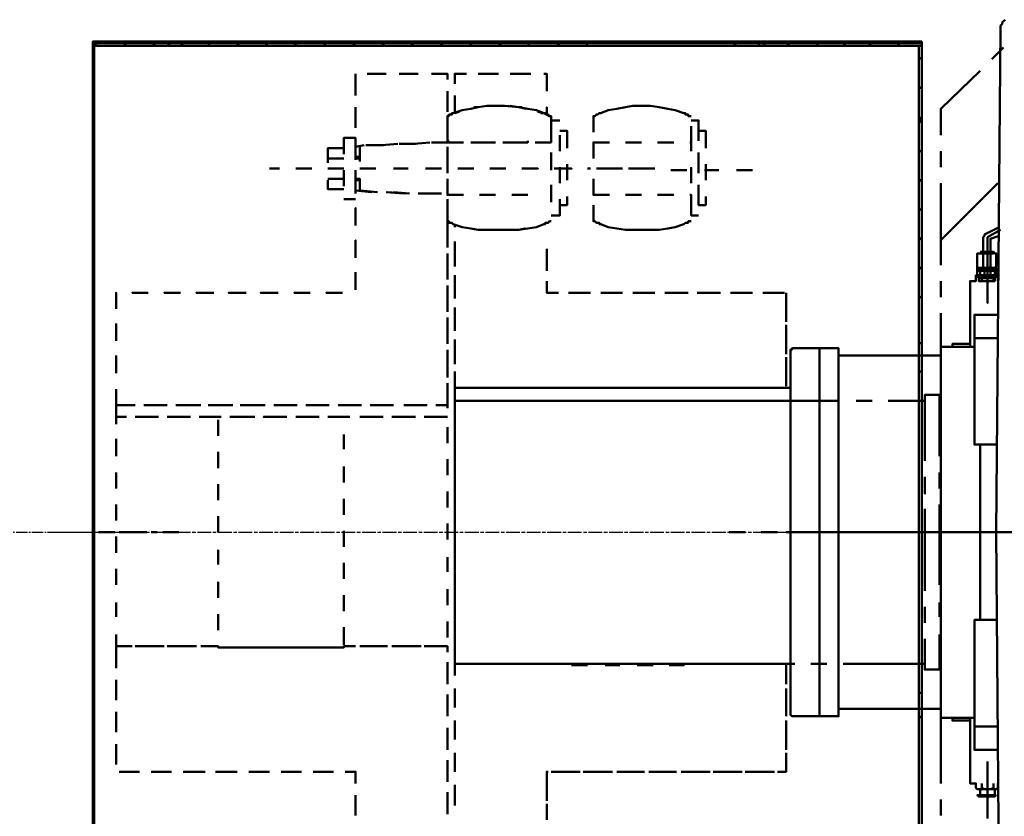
# Model space of a CAD drawing. Header units: millimetres. Extents: x -34725 to 178350, y -13707 to 126150.
# Tile 255 of 256: x 44036 to 44897, y 115163 to 115859. Entities that reach past the tile are written whole.
import ezdxf

# ---------------------------------------------------------------- set-up
doc = ezdxf.new("R2010")
doc.units = ezdxf.units.MM
doc.linetypes.add('AM_ISO08W050', pattern=[18, 12, -1.5, 3, -1.5])
doc.linetypes.add('GEN7', pattern=[13.75, 10, -1.25, 1.25, -1.25])
doc.layers.add('7', color=4, linetype='GEN7')
for name, color, linetype, lineweight in [('AM_0', 7, 'CONTINUOUS', 50), ('AM_4', 3, 'CONTINUOUS', 25), ('AM_7', 4, 'AM_ISO08W050', 25)]:
    doc.layers.add(name, color=color, linetype=linetype, lineweight=lineweight)

# ---------------------------------------------------------------- blocks, each defined once
blk = doc.blocks.new('B3SH15')
at = {"layer": 'AM_0'}
for p, q in [((2336.69, 448.7), (2337.97, 449.98)), ((2336.69, 447.43), (2336.69, 448.7)), ((2337.97, 451.25), (2339.25, 452.53)), ((2337.97, 449.98), (2337.97, 451.25)), ((2339.25, 452.53), (2340.52, 453.81)), ((2332.86, 5.77), (2336.69, 446.15)), ((2336.69, 446.15), (2336.69, 447.43))]:
    blk.add_line(p, q, dxfattribs=at)
for points in [[(2267.76, 434.66), (2267.76, 433.38), (1542.74, 433.38), (1542.74, 434.66)], [(1544.02, 430.83), (1544.02, 195.97), (1542.74, 195.97), (1542.74, 430.83)], [(2267.76, 430.83), (2267.76, 146.18), (2265.21, 146.18), (2265.21, 430.83)], [(1939.72, 391.26), (1939.72, 406.58)], [(1810.8, 345.31), (1824.84, 345.31)], [(1838.88, 346.59), (1852.92, 346.59)], [(1781.44, 344.03), (1796.76, 344.03)], [(1918.02, 323.61), (1932.06, 323.61)], [(1946.1, 323.61), (1961.42, 323.61)], [(2316.27, 238.09), (2316.27, 236.81), (2317.55, 236.81), (2321.38, 236.81), (2321.38, 238.09), (2322.65, 236.81), (2326.48, 236.81), (2327.76, 238.09), (2329.03, 236.81), (2331.59, 236.81), (2332.86, 238.09), (2332.86, 249.58), (2331.59, 249.58), (2330.31, 250.85), (2330.31, 249.58), (2329.03, 249.58), (2321.38, 249.58), (2320.1, 249.58), (2317.55, 249.58), (2316.27, 249.58)], [(2332.86, 235.54), (2332.86, 234.26), (2331.59, 234.26), (2316.27, 234.26), (2316.27, 235.54), (2316.27, 236.81), (2332.86, 236.81)], [(2316.27, 229.15), (2317.55, 229.15), (2317.55, 227.88), (2321.38, 227.88), (2322.65, 229.15), (2327.76, 229.15), (2327.76, 227.88), (2331.59, 227.88), (2332.86, 229.15), (2332.86, 234.26), (2331.59, 234.26), (2331.59, 235.54), (2330.31, 235.54), (2329.03, 235.54), (2327.76, 234.26), (2325.2, 234.26), (2321.38, 234.26), (2321.38, 235.54), (2317.55, 235.54), (2317.55, 234.26), (2316.27, 234.26)], [(2330.31, 235.54), (2318.82, 235.54), (2318.82, 236.81), (2330.31, 236.81)], [(2331.59, 234.26), (2331.59, 230.43), (2318.82, 230.43), (2318.82, 234.26)], [(1591.25, 215.11), (1577.21, 215.11)], [(1619.33, 215.11), (1605.29, 215.11)], [(1761.02, 215.11), (1746.97, 215.11)], [(2152.88, -65.71), (2152.88, -152.5), (2152.88, -153.78), (2154.16, -155.06), (2155.44, -155.06), (2195.01, -155.06), (2195.01, 166.61), (2183.52, 166.61), (2155.44, 166.61), (2154.16, 166.61), (2154.16, 165.33), (2152.88, 165.33), (2152.88, 164.05)], [(2284.36, 160.22), (2284.36, -148.67), (2195.01, -148.67), (2195.01, 160.22)], [(1563.17, 130.87), (1563.17, 116.83)], [(2332.86, 5.77), (2336.69, -466.51), (2337.97, -467.79), (2337.97, -469.06), (2339.25, -469.06), (2339.25, -470.34), (2340.52, -470.34), (2341.8, -471.62), (2429.87, -479.27), (2870.25, -479.27), (2957.05, -471.62), (2959.6, -471.62), (2959.6, -470.34), (2960.87, -469.06), (2962.15, -469.06), (2962.15, -467.79), (2962.15, -466.51), (2963.43, -466.51), (2967.26, 5.77)], [(2267.76, -134.63), (2267.76, -615.85), (2265.21, -615.85), (2265.21, -134.63)], [(1544.02, -184.42), (1544.02, -591.6), (1542.74, -591.6), (1542.74, -184.42)], [(2331.59, -218.88), (2331.59, -223.99), (2318.82, -223.99), (2318.82, -218.88)], [(2332.86, -223.99), (2331.59, -223.99), (2317.55, -223.99), (2316.27, -223.99), (2317.55, -225.26), (2331.59, -225.26)]]:
    blk.add_lwpolyline(points, close=True, dxfattribs=at)
for points in [[(1588.7, 433.38), (1542.74, 433.38), (1542.74, 430.83), (1612.95, 430.83)], [(1572.1, -604.37), (1572.1, -591.6), (1542.74, -591.6), (1542.74, 433.38), (2267.76, 433.38), (2267.76, -604.37)], [(1544.02, 421.9), (1544.02, 430.83), (1542.74, 430.83), (1542.74, 360.63)], [(1544.02, 433.38), (1546.57, 430.83)], [(1544.02, 430.83), (2267.76, 430.83)], [(1551.68, 433.38), (1552.95, 434.66)], [(1572.1, 430.83), (1569.55, 433.38)], [(1579.76, 434.66), (1577.21, 433.38)], [(1595.08, 433.38), (1597.63, 430.83)], [(1616.78, 433.38), (1602.74, 433.38), (1604.01, 434.66)], [(1607.84, 433.38), (1610.39, 430.83)], [(1619.33, 433.38), (1621.88, 430.83), (1620.61, 433.38)], [(1629.54, 434.66), (1626.99, 433.38)], [(1626.99, 430.83), (1641.03, 430.83)], [(1630.82, 434.66), (1628.27, 433.38)], [(1702.3, 433.38), (1630.82, 433.38)], [(1639.75, 433.38), (1641.03, 434.66)], [(1644.86, 433.38), (1643.58, 430.83)], [(1648.69, 433.38), (1651.24, 434.66)], [(1656.35, 430.83), (1726.55, 430.83)], [(1670.39, 430.83), (1669.11, 433.38)], [(1678.05, 434.66), (1675.49, 433.38)], [(1693.36, 433.38), (1695.92, 430.83)], [(1701.02, 433.38), (1703.58, 434.66)], [(1730.38, 433.38), (1716.34, 433.38)], [(1721.45, 430.83), (1718.89, 433.38)], [(1729.1, 434.66), (1726.55, 433.38)], [(1740.59, 430.83), (1754.63, 430.83)], [(1814.63, 433.38), (1744.42, 433.38), (1746.97, 430.83)], [(1752.08, 433.38), (1754.63, 434.66)], [(1768.67, 430.83), (1840.16, 430.83)], [(1772.5, 430.83), (1769.95, 433.38)], [(1780.16, 434.66), (1777.61, 433.38)], [(1795.48, 433.38), (1798.03, 430.83)], [(1803.14, 433.38), (1805.69, 434.66)], [(1823.56, 430.83), (1821.01, 433.38)], [(1831.22, 434.66), (1828.67, 433.38), (1843.98, 433.38)], [(1846.54, 433.38), (1849.09, 430.83)], [(1854.2, 433.38), (1855.47, 434.66)], [(1854.2, 430.83), (1868.24, 430.83)], [(1928.23, 433.38), (1856.75, 433.38)], [(1874.62, 430.83), (1872.07, 433.38)], [(1882.28, 434.66), (1879.72, 433.38)], [(1882.28, 430.83), (1952.48, 430.83)], [(1897.6, 433.38), (1900.15, 430.83)], [(1905.25, 433.38), (1906.53, 434.66)], [(1924.4, 430.83), (1923.12, 433.38)], [(1933.34, 434.66), (1930.78, 433.38)], [(1942.27, 433.38), (1956.31, 433.38), (1957.59, 434.66)], [(1948.65, 433.38), (1951.21, 430.83)], [(1966.52, 430.83), (1981.84, 430.83)], [(2040.56, 433.38), (1970.35, 433.38)], [(1975.46, 430.83), (1974.18, 433.38)], [(1995.88, 430.83), (2066.09, 430.83)], [(2069.92, 433.38), (2055.87, 433.38)], [(2080.13, 430.83), (2094.17, 430.83)], [(2154.16, 433.38), (2083.96, 433.38)], [(2087.79, 434.66), (2085.23, 433.38)], [(2103.1, 433.38), (2105.66, 430.83)], [(2108.21, 430.83), (2179.69, 430.83)], [(2110.76, 433.38), (2113.31, 434.66)], [(2124.8, 433.38), (2126.08, 430.83)], [(2131.18, 430.83), (2128.63, 433.38)], [(2131.18, 433.38), (2133.74, 434.66)], [(2137.57, 434.66), (2136.29, 433.38)], [(2151.61, 430.83), (2150.33, 433.38)], [(2159.27, 434.66), (2156.71, 433.38)], [(2183.52, 433.38), (2168.2, 433.38)], [(2175.86, 433.38), (2177.14, 430.83)], [(2182.24, 433.38), (2184.8, 434.66)], [(2193.73, 430.83), (2207.77, 430.83)], [(2221.81, 430.83), (2267.76, 430.83), (2267.76, 433.38), (2196.28, 433.38)], [(2201.39, 430.83), (2198.84, 433.38)], [(2209.05, 434.66), (2206.5, 433.38)], [(2221.81, 433.38), (2223.09, 430.83)], [(2228.19, 433.38), (2230.75, 434.66)], [(2248.62, 430.83), (2246.06, 433.38)], [(2256.28, 434.66), (2253.72, 433.38)], [(2265.21, 372.11), (2265.21, 430.83), (2267.76, 430.83), (2267.76, 360.63)], [(2329.03, 419.34), (2339.25, 429.55)], [(2267.76, 420.62), (2265.21, 419.34)], [(1544.02, 393.81), (1544.02, 407.86)], [(1772.5, 406.58), (1772.5, 391.26)], [(1782.72, 406.58), (1796.76, 406.58)], [(1799.31, 406.58), (1785.27, 406.58)], [(1810.8, 406.58), (1826.11, 406.58)], [(1827.39, 406.58), (1814.63, 406.58)], [(1838.88, 406.58), (1852.92, 406.58), (1852.92, 405.3)], [(1852.92, 401.47), (1852.92, 406.58), (1842.71, 406.58)], [(1859.3, 400.2), (1859.3, 406.58), (1869.51, 406.58)], [(1859.3, 397.64), (1859.3, 406.58), (1865.68, 406.58)], [(1879.72, 406.58), (1893.77, 406.58)], [(1883.55, 406.58), (1897.6, 406.58)], [(1907.81, 406.58), (1923.12, 406.58)], [(1911.64, 406.58), (1925.68, 406.58)], [(1937.17, 406.58), (1939.72, 406.58)], [(2284.36, 352.97), (2284.36, 375.94), (2318.82, 409.13)], [(1772.5, 387.43), (1772.5, 401.47)], [(1852.92, 391.26), (1852.92, 377.22)], [(1852.92, 373.39), (1852.92, 388.71)], [(2265.21, 393.81), (2267.76, 395.09)], [(1544.02, 386.16), (1542.74, 384.88)], [(1544.02, 309.57), (1544.02, 379.77)], [(1859.3, 372.11), (1859.3, 387.43)], [(1863.13, 373.39), (1859.3, 372.11), (1859.3, 383.6)], [(1772.5, 377.22), (1772.5, 363.18)], [(1772.5, 359.35), (1772.5, 373.39)], [(1859.3, 346.59), (1852.92, 346.59), (1852.92, 355.52), (1852.92, 369.56), (1854.2, 369.56), (1854.2, 370.84), (1855.47, 370.84), (1856.75, 370.84), (1856.75, 372.11), (1858.03, 372.11), (1865.68, 374.67), (1873.34, 375.94), (1879.72, 377.22), (1887.38, 378.5), (1902.7, 378.5), (1915.47, 377.22), (1923.12, 375.94), (1930.78, 374.67), (1937.17, 372.11), (1938.44, 372.11), (1939.72, 370.84), (1940.99, 370.84), (1942.27, 369.56), (1943.55, 369.56)], [(1852.92, 369.56), (1855.47, 370.84), (1858.03, 372.11), (1865.68, 374.67)], [(1889.94, 378.5), (1887.38, 378.5), (1879.72, 377.22), (1875.9, 377.22)], [(1918.02, 377.22), (1915.47, 377.22), (1903.98, 378.5)], [(1907.81, 378.5), (1915.47, 377.22), (1921.85, 375.94)], [(1932.06, 373.39), (1937.17, 372.11), (1939.72, 370.84), (1939.72, 377.22), (1939.72, 370.84)], [(1934.61, 372.11), (1937.17, 372.11), (1942.27, 369.56), (1943.55, 369.56), (1943.55, 364.46)], [(2066.09, 369.56), (2064.81, 369.56), (2063.53, 369.56), (2063.53, 370.84), (2062.26, 370.84), (2060.98, 370.84), (2060.98, 372.11), (2059.7, 372.11), (2052.05, 374.67), (2045.66, 375.94), (2038, 377.22), (2030.35, 378.5), (2015.03, 378.5), (2008.65, 377.22), (2000.99, 375.94), (1993.33, 374.67), (1986.95, 372.11), (1985.67, 372.11), (1984.39, 370.84), (1983.12, 370.84), (1981.84, 369.56), (1980.56, 369.56), (1980.56, 355.52)], [(1854.2, 346.59), (1852.92, 349.14), (1852.92, 361.9)], [(1951.21, 365.73), (1943.55, 365.73), (1943.55, 351.69)], [(2066.09, 365.73), (2072.47, 365.73), (2072.47, 351.69)], [(2267.76, 369.56), (2265.21, 363.18)], [(1542.74, 354.24), (1544.02, 355.52)], [(1851.64, 346.59), (1852.92, 346.59), (1852.92, 360.63)], [(1937.17, 346.59), (1943.55, 346.59), (1943.55, 360.63)], [(1957.59, 341.48), (1957.59, 356.8), (1951.21, 356.8)], [(2064.81, 346.59), (2066.09, 346.59), (2066.09, 360.63)], [(2072.47, 347.86), (2072.47, 356.8), (2078.85, 356.8), (2078.85, 341.48)], [(2265.21, 344.03), (2265.21, 358.07)], [(1542.74, 346.59), (1542.74, 331.27)], [(1772.5, 336.37), (1772.5, 350.42), (1762.29, 350.42), (1762.29, 336.37)], [(1772.5, 349.14), (1772.5, 342.76), (1780.16, 344.03)], [(1772.5, 331.27), (1772.5, 345.31)], [(1795.48, 344.03), (1809.52, 345.31)], [(1823.56, 345.31), (1837.6, 346.59)], [(1852.92, 346.59), (1866.96, 346.59)], [(1887.38, 346.59), (1873.34, 346.59)], [(1881, 346.59), (1895.04, 346.59)], [(1915.47, 346.59), (1901.42, 346.59)], [(1923.12, 347.86), (1923.12, 346.59), (1909.08, 346.59)], [(1943.55, 350.42), (1943.55, 346.59), (1929.51, 346.59)], [(1951.21, 338.93), (1951.21, 352.97)], [(1980.56, 332.55), (1980.56, 346.59), (1994.61, 346.59)], [(2008.65, 346.59), (2022.69, 346.59)], [(2036.73, 346.59), (2050.77, 346.59)], [(2066.09, 338.93), (2066.09, 352.97)], [(2267.76, 346.59), (2267.76, 331.27)], [(1762.29, 341.48), (1748.25, 341.48), (1748.25, 328.72)], [(1776.33, 342.76), (1776.33, 329.99)], [(1852.92, 328.72), (1852.92, 342.76)], [(1943.55, 337.65), (1943.55, 322.33)], [(2072.47, 337.65), (2072.47, 322.33)], [(2265.21, 337.65), (2267.76, 340.2)], [(2284.36, 324.89), (2284.36, 338.93)], [(1544.02, 331.27), (1542.74, 328.72)], [(1762.29, 332.55), (1748.25, 332.55)], [(1776.33, 333.82), (1772.5, 333.82)], [(1776.33, 332.55), (1772.5, 332.55)], [(1852.92, 333.82), (1852.92, 319.78)], [(1957.59, 327.44), (1957.59, 313.4)], [(2072.47, 319.78), (2072.47, 333.82)], [(2078.85, 327.44), (2078.85, 313.4)], [(2265.21, 258.51), (2265.21, 329.99)], [(1706.13, 323.61), (1697.19, 323.61)], [(1734.21, 323.61), (1720.17, 323.61)], [(1762.29, 323.61), (1748.25, 323.61)], [(1762.29, 322.33), (1762.29, 308.29)], [(1772.5, 322.33), (1772.5, 308.29)], [(1790.37, 323.61), (1776.33, 323.61)], [(1818.46, 323.61), (1805.69, 323.61)], [(1847.81, 323.61), (1833.77, 323.61)], [(1875.9, 323.61), (1861.85, 323.61)], [(1903.98, 323.61), (1889.94, 323.61)], [(1951.21, 310.85), (1951.21, 324.89)], [(1978.01, 323.61), (1975.46, 323.61)], [(1997.16, 323.61), (1983.12, 323.61)], [(2006.09, 323.61), (1992.05, 323.61)], [(2025.24, 323.61), (2011.2, 323.61)], [(2034.17, 323.61), (2020.13, 323.61)], [(2062.26, 322.33), (2048.22, 322.33)], [(2066.09, 310.85), (2066.09, 324.89)], [(2090.34, 322.33), (2077.57, 322.33)], [(2119.7, 322.33), (2105.66, 322.33)], [(2118.42, 322.33), (2118.42, 322.33)], [(1542.74, 317.23), (1542.74, 247.02)], [(1762.29, 314.67), (1748.25, 314.67)], [(1762.29, 305.74), (1748.25, 305.74), (1748.25, 313.4)], [(1772.5, 301.91), (1772.5, 317.23)], [(1772.5, 314.67), (1776.33, 314.67), (1776.33, 304.46), (1791.65, 303.19)], [(1776.33, 313.4), (1772.5, 313.4)], [(1866.96, 300.63), (1852.92, 300.63), (1852.92, 314.67)], [(1980.56, 314.67), (1980.56, 300.63), (1994.61, 300.63)], [(2267.76, 314.67), (2265.21, 312.12)], [(2267.76, 317.23), (2267.76, 247.02)], [(2284.36, 239.36), (2284.36, 310.85)], [(2284.36, 261.06), (2334.14, 310.85)], [(1542.74, 303.19), (1544.02, 304.46)], [(1772.5, 303.19), (1772.5, 304.46), (1786.54, 303.19), (1772.5, 304.46)], [(1799.31, 303.19), (1814.63, 301.91)], [(1800.59, 303.19), (1815.9, 301.91)], [(1805.69, 303.19), (1819.73, 301.91)], [(1827.39, 301.91), (1842.71, 301.91)], [(1828.67, 301.91), (1843.98, 301.91)], [(1833.77, 301.91), (1847.81, 301.91)], [(1943.55, 309.57), (1943.55, 294.25)], [(2072.47, 309.57), (2072.47, 294.25)], [(2078.85, 299.36), (2078.85, 291.7), (2072.47, 291.7), (2072.47, 305.74)], [(1544.02, 281.49), (1544.02, 294.25)], [(1772.5, 296.8), (1762.29, 296.8)], [(1852.92, 296.8), (1852.92, 282.76)], [(1881, 300.63), (1895.04, 300.63)], [(1909.08, 300.63), (1923.12, 300.63)], [(1943.55, 300.63), (1943.55, 300.63)], [(1943.55, 282.76), (1951.21, 282.76), (1951.21, 296.8)], [(1957.59, 299.36), (1957.59, 291.7), (1951.21, 291.7)], [(2008.65, 300.63), (2022.69, 300.63)], [(2036.73, 300.63), (2050.77, 300.63)], [(2064.81, 300.63), (2066.09, 300.63), (2066.09, 286.59)], [(2072.47, 282.76), (2066.09, 282.76), (2066.09, 296.8)], [(1772.5, 275.11), (1772.5, 289.15), (1772.5, 273.83)], [(1943.55, 277.66), (1942.27, 277.66), (1940.99, 276.38), (1939.72, 276.38), (1938.44, 276.38), (1938.44, 275.11), (1937.17, 275.11), (1930.78, 272.55), (1923.12, 271.28), (1915.47, 270), (1879.72, 270), (1873.34, 271.28), (1865.68, 272.55), (1858.03, 275.11), (1856.75, 276.38), (1855.47, 276.38), (1854.2, 276.38), (1854.2, 277.66), (1852.92, 277.66), (1852.92, 291.7)], [(2066.09, 277.66), (2064.81, 277.66), (2063.53, 277.66), (2063.53, 276.38), (2062.26, 276.38), (2060.98, 276.38), (2059.7, 275.11), (2052.05, 272.55), (2045.66, 271.28), (2038, 270), (2008.65, 270), (2000.99, 271.28), (1993.33, 272.55), (1986.95, 275.11), (1985.67, 275.11), (1985.67, 276.38), (1984.39, 276.38), (1983.12, 276.38), (1981.84, 277.66), (1980.56, 277.66), (1980.56, 291.7)], [(2265.21, 286.59), (2267.76, 289.15)], [(1544.02, 280.21), (1542.74, 277.66)], [(1542.74, 206.18), (1542.74, 278.93)], [(1852.92, 277.66), (1852.92, 277.66), (1852.92, 263.62)], [(1852.92, 268.72), (1852.92, 254.68)], [(1859.3, 272.55), (1859.3, 275.11)], [(1879.72, 270), (1887.38, 270), (1893.77, 270)], [(1906.53, 270), (1915.47, 270), (1920.57, 271.28)], [(1907.81, 270), (1915.47, 270), (1921.85, 271.28)], [(2335.42, 272.55), (2322.65, 266.17), (2322.65, 264.89), (2321.38, 263.62), (2321.38, 250.85)], [(2325.2, 257.23), (2325.2, 206.18), (2325.2, 263.62), (2336.69, 270)], [(1542.74, 204.9), (1542.74, 195.97), (1544.02, 195.97), (1544.02, 266.17)], [(1772.5, 247.02), (1772.5, 261.06), (1772.5, 245.75)], [(1859.3, 244.47), (1859.3, 259.79)], [(2267.76, 263.62), (2265.21, 261.06)], [(2325.2, 215.11), (2325.2, 259.79)], [(2327.76, 250.85), (2327.76, 262.34), (2335.42, 264.89)], [(1542.74, 252.13), (1544.02, 253.41)], [(1859.3, 238.09), (1859.3, 252.13)], [(1939.72, 253.41), (1939.72, 239.36)], [(2318.82, 250.85), (2330.31, 250.85)], [(1852.92, 249.58), (1852.92, 235.54)], [(1939.72, 248.3), (1939.72, 234.26)], [(2265.21, 230.43), (2265.21, 244.47)], [(2321.38, 238.09), (2321.38, 249.58)], [(2327.76, 238.09), (2327.76, 249.58)], [(1542.74, 232.98), (1542.74, 218.94)], [(1772.5, 218.94), (1772.5, 232.98)], [(1852.92, 240.64), (1852.92, 226.6)], [(2265.21, 235.54), (2267.76, 238.09)], [(2267.76, 232.98), (2267.76, 218.94)], [(2318.82, 236.81), (2330.31, 236.81)], [(2322.65, 236.81), (2323.93, 236.81), (2326.48, 236.81)], [(2322.65, 229.15), (2322.65, 234.26)], [(2327.76, 229.15), (2327.76, 234.26)], [(1544.02, 229.15), (1542.74, 226.6)], [(1772.5, 217.66), (1772.5, 231.71)], [(1859.3, 216.39), (1859.3, 230.43)], [(1859.3, 210.01), (1859.3, 224.05)], [(1939.72, 225.32), (1939.72, 215.11), (1944.82, 215.11)], [(2284.36, 211.28), (2284.36, 225.32)], [(2294.57, 167.88), (2294.57, 170.44), (2309.89, 170.44), (2309.89, 167.88), (2309.89, 225.32), (2314.99, 225.32), (2314.99, 229.15), (2314.99, 230.43), (2316.27, 230.43), (2318.82, 230.43), (2320.1, 229.15), (2322.65, 230.43), (2327.76, 230.43), (2330.31, 229.15), (2330.31, 230.43), (2331.59, 230.43), (2334.14, 230.43), (2334.14, 229.15), (2334.14, 225.32)], [(2317.55, 230.43), (2331.59, 230.43)], [(2331.59, 227.88), (2331.59, 225.32), (2317.55, 225.32), (2317.55, 227.88)], [(2318.82, 227.88), (2330.31, 227.88)], [(2320.1, 229.15), (2320.1, 225.32)], [(2330.31, 229.15), (2330.31, 225.32)], [(2334.14, 225.32), (2334.14, 225.32)], [(1852.92, 221.49), (1852.92, 206.18)], [(1939.72, 220.22), (1939.72, 215.11), (1949.93, 215.11)], [(2267.76, 204.9), (2267.76, 146.18), (2265.21, 146.18), (2265.21, 216.39)], [(1563.17, 202.35), (1563.17, 215.11), (1563.17, 201.07)], [(1647.41, 215.11), (1633.37, 215.11), (1648.69, 215.11)], [(1675.49, 215.11), (1661.45, 215.11), (1676.77, 215.11)], [(1703.58, 215.11), (1689.53, 215.11), (1704.85, 215.11)], [(1731.66, 215.11), (1718.89, 215.11), (1732.93, 215.11)], [(1852.92, 212.56), (1852.92, 198.52)], [(1958.86, 215.11), (1972.91, 215.11)], [(1963.97, 215.11), (1978.01, 215.11)], [(1986.95, 215.11), (2000.99, 215.11)], [(1992.05, 215.11), (2006.09, 215.11)], [(2015.03, 215.11), (2029.07, 215.11)], [(2020.13, 215.11), (2034.17, 215.11)], [(2043.11, 215.11), (2058.43, 215.11)], [(2049.49, 215.11), (2063.53, 215.11)], [(2071.19, 215.11), (2086.51, 215.11)], [(2077.57, 215.11), (2091.61, 215.11)], [(2100.55, 215.11), (2114.59, 215.11)], [(2105.66, 215.11), (2119.7, 215.11)], [(2128.63, 215.11), (2142.67, 215.11)], [(2133.74, 215.11), (2147.78, 215.11)], [(2149.05, 215.11), (2149.05, 202.35)], [(2267.76, 212.56), (2265.21, 210.01)], [(1542.74, 201.07), (1544.02, 203.62)], [(1859.3, 188.31), (1859.3, 202.35)], [(2149.05, 203.62), (2149.05, 189.58)], [(1544.02, 197.24), (1542.74, 195.97)], [(1544.02, -184.42), (1544.02, 195.97)], [(1852.92, 193.41), (1852.92, 178.1)], [(1859.3, 181.92), (1859.3, 194.69)], [(2284.36, 127.04), (2284.36, 197.24)], [(2334.14, 195.97), (2313.72, 195.97), (2313.72, 167.88), (2284.36, 167.88), (2284.36, -156.33), (2313.72, -156.33), (2313.72, -184.42), (2334.14, -184.42)], [(2332.86, 82.36), (2313.72, 82.36), (2313.72, 195.97)], [(1563.17, 174.27), (1563.17, 188.31)], [(1563.17, 172.99), (1563.17, 187.03)], [(1852.92, 184.48), (1852.92, 170.44)], [(2149.05, 187.03), (2149.05, 172.99)], [(1859.3, 160.22), (1859.3, 174.27)], [(2149.05, 175.54), (2149.05, 161.5)], [(2334.14, 175.54), (2313.72, 175.54)], [(1852.92, 165.33), (1852.92, 150.01)], [(1859.3, 152.57), (1859.3, 166.61)], [(2178.41, 166.61), (2178.41, -155.06)], [(2265.21, 170.44), (2267.76, 171.71)], [(1563.17, 146.18), (1563.17, 160.22)], [(1563.17, 144.91), (1563.17, 158.95)], [(1852.92, 156.4), (1852.92, 141.08)], [(2149.05, 158.95), (2149.05, 144.91)], [(1866.96, 132.14), (1859.3, 132.14), (1859.3, 146.18)], [(1859.3, 132.14), (1859.3, 138.53)], [(2149.05, 146.18), (2149.05, 133.42)], [(2265.21, -134.63), (2265.21, 146.18)], [(2267.76, 146.18), (2266.49, 146.18)], [(1852.92, 135.97), (1852.92, 121.93)], [(1859.3, 120.66), (1859.3, 132.14), (2152.88, 132.14)], [(1895.04, 132.14), (1881, 132.14)], [(1923.12, 132.14), (1909.08, 132.14)], [(1952.48, 132.14), (1937.17, 132.14)], [(1980.56, 132.14), (1965.25, 132.14)], [(2008.65, 132.14), (1994.61, 132.14)], [(2036.73, 132.14), (2022.69, 132.14)], [(2064.81, 132.14), (2050.77, 132.14)], [(2092.89, 132.14), (2078.85, 132.14)], [(2120.97, 132.14), (2108.21, 132.14)], [(2149.05, 132.14), (2136.29, 132.14)], [(1852.92, 127.04), (1852.92, 116.83), (1849.09, 116.83)], [(2152.88, -109.11), (1859.3, -109.11), (1859.3, 5.77), (1859.3, 120.66), (2152.88, 120.66)], [(1870.79, 120.66), (1884.83, 120.66)], [(1898.87, 120.66), (1969.08, 120.66)], [(1983.12, 120.66), (1998.43, 120.66)], [(2011.2, 120.66), (2082.68, 120.66)], [(2027.79, 120.66), (2083.96, 120.66)], [(2096.72, 120.66), (2110.76, 120.66)], [(2124.8, 120.66), (2195.01, 120.66)], [(2195.01, -109.11), (2195.01, 120.66)], [(2210.32, 120.66), (2224.37, 120.66)], [(2238.41, 120.66), (2270.32, 120.66)], [(2283.08, 72.15), (2283.08, 125.76), (2270.32, 125.76), (2270.32, 68.32)], [(1573.38, 116.83), (1563.17, 116.83), (1563.17, 106.61), (1565.72, 106.61)], [(1579.76, 116.83), (1565.72, 116.83)], [(1601.46, 116.83), (1587.42, 116.83)], [(1607.84, 116.83), (1593.8, 116.83)], [(1629.54, 116.83), (1615.5, 116.83)], [(1637.2, 116.83), (1621.88, 116.83)], [(1658.9, 116.83), (1643.58, 116.83)], [(1665.28, 116.83), (1649.96, 116.83)], [(1686.98, 116.83), (1671.66, 116.83)], [(1693.36, 116.83), (1679.32, 116.83)], [(1715.06, 116.83), (1701.02, 116.83)], [(1721.45, 116.83), (1707.4, 116.83)], [(1743.15, 116.83), (1729.1, 116.83)], [(1749.53, 116.83), (1735.49, 116.83)], [(1771.23, 116.83), (1757.19, 116.83)], [(1777.61, 116.83), (1763.57, 116.83)], [(1799.31, 116.83), (1785.27, 116.83)], [(1805.69, 116.83), (1791.65, 116.83)], [(1827.39, 116.83), (1814.63, 116.83)], [(1835.05, 116.83), (1821.01, 116.83)], [(1852.92, 114.27), (1852.92, 116.83), (1842.71, 116.83)], [(1859.3, 46.62), (1859.3, 116.83)], [(1572.1, 106.61), (1563.17, 106.61), (1563.17, 100.23)], [(1579.76, 106.61), (1593.8, 106.61)], [(1600.18, 106.61), (1586.14, 106.61)], [(1607.84, 106.61), (1621.88, 106.61)], [(1628.27, 106.61), (1614.22, 106.61)], [(1635.92, 106.61), (1649.96, 106.61)], [(1655.07, 106.61), (1652.52, 106.61), (1642.31, 106.61)], [(1652.52, 104.06), (1652.52, 90.02)], [(1662.73, 106.61), (1678.05, 106.61)], [(1679.32, 106.61), (1664.01, 106.61)], [(1684.43, 106.61), (1670.39, 106.61)], [(1707.4, 106.61), (1692.09, 106.61), (1706.13, 106.61)], [(1712.51, 106.61), (1698.47, 106.61)], [(1720.17, 106.61), (1734.21, 106.61)], [(1735.49, 106.61), (1721.45, 106.61)], [(1740.59, 106.61), (1726.55, 106.61)], [(1748.25, 106.61), (1762.29, 106.61), (1749.53, 106.61)], [(1767.4, 106.61), (1762.29, 106.61), (1754.63, 106.61)], [(1776.33, 106.61), (1789.1, 106.61)], [(1796.76, 106.61), (1781.44, 106.61)], [(1804.41, 106.61), (1818.46, 106.61)], [(1824.84, 106.61), (1810.8, 106.61)], [(1832.5, 106.61), (1846.54, 106.61)], [(1852.92, 106.61), (1838.88, 106.61)], [(2284.36, 97.68), (2284.36, 111.72)], [(1852.92, 83.64), (1852.92, 97.68)], [(1563.17, 87.47), (1563.17, 72.15)], [(1762.29, 78.53), (1762.29, 91.3)], [(2284.36, 13.43), (2284.36, 83.64)], [(2318.82, 82.36), (2318.82, -70.81)], [(1652.52, 75.98), (1652.52, 61.94)], [(1852.92, 55.56), (1852.92, 69.6)], [(1762.29, 49.17), (1762.29, 63.22)], [(1563.17, 58.11), (1563.17, 44.07)], [(2270.32, 54.28), (2270.32, 38.96)], [(2283.08, 44.07), (2283.08, 58.11)], [(1652.52, 47.9), (1652.52, 33.86)], [(1762.29, 21.09), (1762.29, 35.13)], [(1852.92, 27.47), (1852.92, 41.52)], [(1563.17, 30.03), (1563.17, 15.99)], [(1859.3, 18.54), (1859.3, 32.58)], [(2270.32, 26.2), (2270.32, -45.28)], [(2283.08, -40.18), (2283.08, 30.03)], [(1652.52, 19.82), (1652.52, 5.77)], [(1852.92, -0.61), (1852.92, 13.43)], [(1561.89, 5.77), (1547.85, 5.77)], [(1563.17, 1.95), (1563.17, -12.1)], [(1565.72, 5.77), (1579.76, 5.77)], [(1589.97, 5.77), (1575.93, 5.77)], [(1593.8, 5.77), (1598.91, 5.77)], [(1618.05, 5.77), (1604.01, 5.77)], [(1762.29, -6.99), (1762.29, 7.05)], [(1859.3, -66.98), (1859.3, 4.5)], [(2113.31, 5.77), (2099.27, 5.77)], [(2141.4, 5.77), (2127.36, 5.77)], [(2290.74, 5.77), (2219.26, 5.77), (2149.05, 5.77)], [(2169.48, 5.77), (2155.44, 5.77)], [(2247.34, 5.77), (2234.58, 5.77)], [(2332.86, 5.77), (2262.66, 5.77)], [(2284.36, -14.65), (2284.36, -0.61)], [(1652.52, -9.54), (1652.52, -22.31)], [(1852.92, -28.69), (1852.92, -15.92)], [(1762.29, -35.07), (1762.29, -21.03)], [(1563.17, -26.14), (1563.17, -40.18)], [(2284.36, -100.17), (2284.36, -28.69)], [(1652.52, -37.62), (1652.52, -51.67)], [(1762.29, -63.15), (1762.29, -49.11)], [(1852.92, -58.05), (1852.92, -44.01)], [(1563.17, -55.49), (1563.17, -68.26)], [(2270.32, -59.32), (2270.32, -73.36)], [(2283.08, -68.26), (2283.08, -55.49)], [(1652.52, -65.71), (1652.52, -79.75)], [(1762.29, -92.51), (1762.29, -77.19)], [(1852.92, -86.13), (1852.92, -72.09)], [(2332.86, -70.81), (2313.72, -70.81), (2313.72, -184.42)], [(1563.17, -83.58), (1563.17, -93.79), (1565.72, -93.79)], [(1859.3, -95.06), (1859.3, -81.02)], [(2270.32, -87.41), (2270.32, -114.21), (2283.08, -114.21), (2283.08, -83.58)], [(1563.17, -107.83), (1563.17, -93.79), (1577.21, -93.79)], [(1579.76, -93.79), (1593.8, -93.79)], [(1591.25, -93.79), (1605.29, -93.79)], [(1607.84, -93.79), (1621.88, -93.79)], [(1619.33, -93.79), (1633.37, -93.79)], [(1637.2, -93.79), (1649.96, -93.79)], [(1647.41, -93.79), (1652.52, -93.79), (1652.52, -95.06), (1660.18, -95.06)], [(1652.52, -93.79), (1652.52, -95.06), (1666.56, -95.06)], [(1759.74, -95.06), (1762.29, -95.06), (1762.29, -93.79), (1772.5, -93.79)], [(1776.33, -93.79), (1790.37, -93.79)], [(1786.54, -93.79), (1800.59, -93.79)], [(1804.41, -93.79), (1818.46, -93.79)], [(1815.9, -93.79), (1829.94, -93.79)], [(1832.5, -93.79), (1846.54, -93.79)], [(1843.98, -93.79), (1852.92, -93.79), (1852.92, -98.89)], [(1563.17, -112.93), (1563.17, -97.62)], [(1664.01, -95.06), (1678.05, -95.06)], [(1674.22, -95.06), (1689.53, -95.06)], [(1680.6, -95.06), (1694.64, -95.06)], [(1692.09, -95.06), (1706.13, -95.06)], [(1703.58, -95.06), (1717.62, -95.06)], [(1708.68, -95.06), (1724, -95.06)], [(1720.17, -95.06), (1734.21, -95.06)], [(1731.66, -95.06), (1745.7, -95.06)], [(1738.04, -95.06), (1752.08, -95.06)], [(1748.25, -95.06), (1762.29, -95.06)], [(1852.92, -121.87), (1852.92, -107.83)], [(1866.96, -109.11), (1859.3, -109.11), (1859.3, -116.76)], [(1864.41, -109.11), (1859.3, -109.11), (1859.3, -119.32)], [(1930.78, -109.11), (1859.3, -109.11)], [(1892.49, -109.11), (1877.17, -109.11)], [(1895.04, -109.11), (1881, -109.11)], [(1920.57, -109.11), (1906.53, -109.11)], [(1923.12, -109.11), (1909.08, -109.11)], [(1948.65, -109.11), (1934.61, -109.11)], [(1952.48, -109.11), (1937.17, -109.11)], [(1958.86, -109.11), (1943.55, -109.11)], [(1975.46, -110.38), (1961.42, -110.38)], [(1980.56, -109.11), (1965.25, -109.11)], [(2043.11, -109.11), (1972.91, -109.11)], [(2003.54, -110.38), (1990.78, -110.38)], [(2008.65, -109.11), (1994.61, -109.11)], [(2032.9, -110.38), (2018.86, -110.38)], [(2036.73, -109.11), (2022.69, -109.11)], [(2027.79, -109.11), (2083.96, -109.11)], [(2057.15, -109.11), (2071.19, -109.11), (2059.7, -109.11), (2059.7, -110.38), (2046.94, -110.38)], [(2064.81, -109.11), (2050.77, -109.11)], [(2092.89, -109.11), (2078.85, -109.11)], [(2099.27, -109.11), (2086.51, -109.11), (2156.71, -109.11)], [(2120.97, -109.11), (2108.21, -109.11)], [(2128.63, -109.11), (2114.59, -109.11)], [(2149.05, -109.11), (2136.29, -109.11)], [(2149.05, -116.76), (2149.05, -109.11), (2142.67, -109.11)], [(2184.8, -109.11), (2170.75, -109.11)], [(2270.32, -109.11), (2198.84, -109.11)], [(1852.92, -112.93), (1852.92, -126.98)], [(2149.05, -126.98), (2149.05, -112.93)], [(2284.36, -128.25), (2284.36, -114.21)], [(1563.17, -123.15), (1563.17, -135.91)], [(1563.17, -141.02), (1563.17, -125.7)], [(1852.92, -149.95), (1852.92, -135.91)], [(1859.3, -130.8), (1859.3, -144.85)], [(1859.3, -133.36), (1859.3, -147.4)], [(2149.05, -144.85), (2149.05, -130.8)], [(2265.21, -163.99), (2265.21, -134.63), (2267.76, -134.63), (2267.76, -204.84)], [(1852.92, -142.29), (1852.92, -155.06)], [(2149.05, -155.06), (2149.05, -142.29)], [(2284.36, -213.77), (2284.36, -142.29)], [(1563.17, -151.23), (1563.17, -165.27)], [(1563.17, -169.1), (1563.17, -155.06)], [(1859.3, -158.89), (1859.3, -172.93)], [(1859.3, -161.44), (1859.3, -175.48)], [(2149.05, -172.93), (2149.05, -158.89)], [(2265.21, -156.33), (2267.76, -155.06)], [(2294.57, -156.33), (2294.57, -158.89), (2309.89, -158.89), (2309.89, -156.33), (2309.89, -213.77), (2314.99, -213.77), (2314.99, -217.6), (2316.27, -218.88), (2318.82, -218.88), (2320.1, -217.6), (2322.65, -218.88), (2327.76, -218.88), (2330.31, -217.6), (2330.31, -218.88), (2331.59, -218.88), (2332.86, -218.88), (2334.14, -217.6), (2334.14, -213.77)], [(1852.92, -178.03), (1852.92, -165.27)], [(1852.92, -170.37), (1852.92, -184.42)], [(2149.05, -184.42), (2149.05, -170.37)], [(2334.14, -163.99), (2313.72, -163.99)], [(1563.17, -179.31), (1563.17, -193.35)], [(2265.21, -192.07), (2265.21, -178.03)], [(1544.02, -252.07), (1544.02, -184.42), (1542.74, -184.42), (1542.74, -254.62), (1544.02, -253.34)], [(1544.02, -186.97), (1542.74, -189.52)], [(1563.17, -197.18), (1563.17, -183.14)], [(1859.3, -186.97), (1859.3, -201.01)], [(2149.05, -201.01), (2149.05, -186.97)], [(1852.92, -206.11), (1852.92, -193.35)], [(1859.3, -190.8), (1859.3, -203.56)], [(2325.2, -244.41), (2325.2, -194.63)], [(1542.74, -201.01), (1544.02, -198.46)], [(1565.72, -203.56), (1579.76, -203.56)], [(1583.59, -203.56), (1569.55, -203.56)], [(1593.8, -203.56), (1607.84, -203.56)], [(1611.67, -203.56), (1597.63, -203.56)], [(1621.88, -203.56), (1637.2, -203.56)], [(1641.03, -203.56), (1626.99, -203.56)], [(1649.96, -203.56), (1665.28, -203.56)], [(1669.11, -203.56), (1655.07, -203.56)], [(1679.32, -203.56), (1693.36, -203.56)], [(1697.19, -203.56), (1683.15, -203.56)], [(1707.4, -203.56), (1721.45, -203.56)], [(1725.28, -203.56), (1711.23, -203.56)], [(1735.49, -203.56), (1749.53, -203.56)], [(1753.36, -203.56), (1739.32, -203.56)], [(1763.57, -203.56), (1772.5, -203.56), (1772.5, -209.94)], [(1772.5, -213.77), (1772.5, -203.56), (1767.4, -203.56)], [(1852.92, -198.46), (1852.92, -212.5)], [(1939.72, -217.6), (1939.72, -203.56), (1940.99, -203.56)], [(1943.55, -203.56), (1957.59, -203.56)], [(1955.04, -203.56), (1969.08, -203.56)], [(1971.63, -203.56), (1985.67, -203.56)], [(1983.12, -203.56), (1997.16, -203.56)], [(2000.99, -203.56), (2013.75, -203.56)], [(2011.2, -203.56), (2025.24, -203.56)], [(2029.07, -203.56), (2041.83, -203.56)], [(2039.28, -203.56), (2053.32, -203.56)], [(2057.15, -203.56), (2071.19, -203.56)], [(2068.64, -203.56), (2082.68, -203.56)], [(2085.23, -203.56), (2099.27, -203.56)], [(2096.72, -203.56), (2110.76, -203.56)], [(2113.31, -203.56), (2127.36, -203.56)], [(2124.8, -203.56), (2138.84, -203.56)], [(2141.4, -203.56), (2149.05, -203.56), (2149.05, -198.46)], [(2265.21, -276.32), (2265.21, -206.11)], [(1859.3, -215.05), (1859.3, -229.09)], [(1939.72, -229.09), (1939.72, -213.77)], [(2320.1, -217.6), (2320.1, -213.77)], [(2330.31, -217.6), (2330.31, -213.77)], [(2334.14, -213.77), (2334.14, -213.77)], [(1852.92, -235.47), (1852.92, -221.43)], [(1859.3, -218.88), (1859.3, -232.92)], [(2267.76, -218.88), (2267.76, -232.92)], [(2317.55, -218.88), (2331.59, -218.88)], [(1772.5, -223.99), (1772.5, -238.03)], [(1772.5, -241.86), (1772.5, -227.81)], [(1852.92, -226.54), (1852.92, -240.58)], [(1939.72, -245.68), (1939.72, -231.64)], [(2284.36, -241.86), (2284.36, -227.81)], [(2322.65, -225.26), (2323.93, -225.26), (2326.48, -225.26)]]:
    blk.add_lwpolyline(points, dxfattribs=at)
at = {"layer": 'AM_7'}
blk.add_line((1508.24, 5.77), (3036.38, 5.77), dxfattribs=at)
blk = doc.blocks.new('Kopf_2')
at = {"layer": '7'}
blk.add_line((-1435, 2000), (1435, 2000), dxfattribs=at)
at = {"layer": 'AM_0'}
blk.add_blockref('B3SH15', (-119.42, 1994.23), dxfattribs=at)

msp = doc.modelspace()

# ---------------------------------------------------------------- block references
at = {"layer": 'AM_4'}
msp.add_blockref('Kopf_2', (42676.896, 113411.467), dxfattribs=at)

doc.saveas('drawing.dxf')
